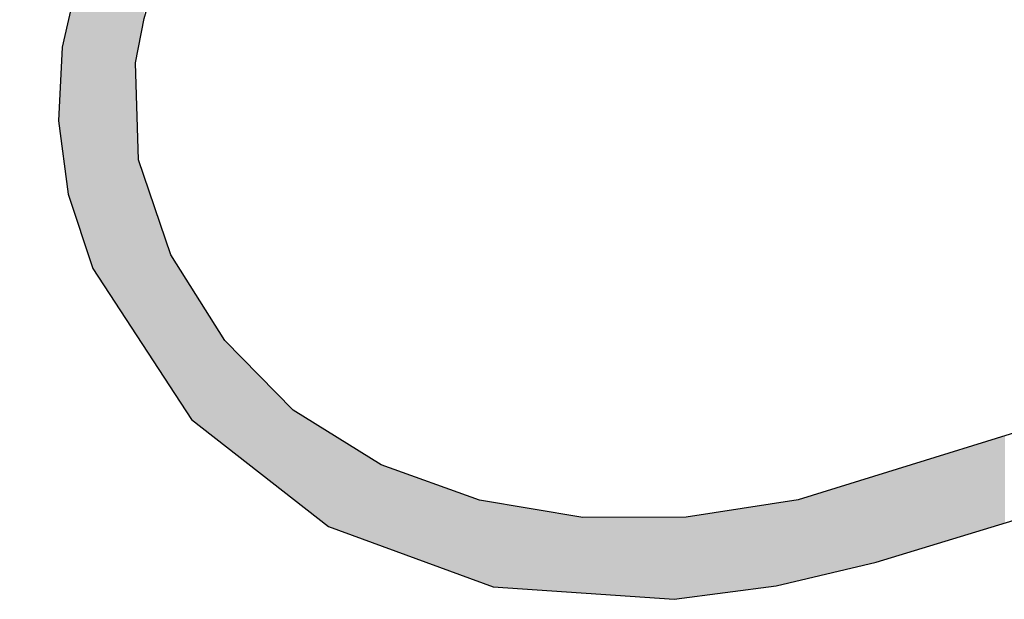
# Model space of a CAD drawing. Extents: x 1.5 to 29.6, y -198.1 to -103.6.
# Tile 17 of 35: x 2.7 to 5.6, y -132.3 to -130.5. Entities that reach past the tile are written whole.
import ezdxf

# ---------------------------------------------------------------- set-up
doc = ezdxf.new("R2010")
doc.units = 0
doc.layers.add('LAYER_3', color=7, linetype='CONTINUOUS')

# ---------------------------------------------------------------- blocks, each defined once
blk = doc.blocks.new('*U29')
at = {"layer": 'LAYER_3', "color": 1}
for points in [[(2.9625, -131.3943), (2.9625, -128.7075), (2.9625, -131.3944)], [(2.9625, -131.3944), (2.9625, -128.7075), (2.9625, -128.7078)], [(2.9625, -131.3944), (2.9625, -128.7078), (2.9723, -131.4094)], [(2.9723, -131.4094), (2.9625, -128.7078), (2.9723, -128.7427)], [(2.9723, -131.4094), (2.9723, -128.7427), (2.9808, -131.4225)], [(2.9808, -131.4225), (2.9723, -128.7427), (2.9808, -128.7735)], [(2.9808, -131.4225), (2.9808, -128.7735), (2.9897, -131.4361)], [(2.9897, -131.4361), (2.9808, -128.7735), (2.9897, -128.8053)], [(2.9897, -131.4361), (2.9897, -128.8053), (2.992, -131.4397)], [(2.992, -131.4397), (2.9897, -128.8053), (2.992, -128.8137)], [(2.992, -131.4397), (2.992, -128.8137), (2.9937, -131.4424)], [(2.9937, -131.4424), (2.992, -128.8137), (2.9937, -128.8199)], [(2.9937, -131.4424), (2.9937, -128.8199), (2.9954, -131.4449)], [(2.9954, -131.4449), (2.9937, -128.8199), (2.9954, -128.8259)], [(2.9954, -131.4449), (2.9954, -128.8259), (3.0142, -131.4738)], [(3.0142, -131.4738), (2.9954, -128.8259), (3.0142, -128.8933)], [(3.0142, -131.4738), (3.0142, -128.8933), (3.0204, -131.4833)], [(3.0204, -131.4833), (3.0142, -128.8933), (3.0204, -128.9155)], [(3.0204, -131.4833), (3.0204, -128.9155), (3.0248, -131.4901)], [(3.0248, -131.4901), (3.0204, -128.9155), (3.0248, -128.9316)], [(3.0248, -131.4901), (3.0248, -128.9316), (3.0272, -131.4938)], [(3.0272, -131.4938), (3.0248, -128.9316), (3.0272, -128.9402)], [(3.0272, -130.6767), (3.0272, -128.9402), (3.0324, -130.6506)], [(3.0324, -130.6506), (3.0272, -128.9402), (3.0324, -128.9588)], [(3.0324, -130.6506), (3.0324, -128.9588), (3.0335, -130.6451)], [(3.0335, -130.6451), (3.0324, -128.9588), (3.0335, -128.962)], [(3.0335, -130.6451), (3.0335, -128.962), (3.0369, -130.6277)], [(3.0369, -130.6277), (3.0335, -128.962), (3.0369, -128.972)], [(3.0369, -130.6277), (3.0369, -128.972), (3.0521, -130.5513)], [(3.0521, -130.5513), (3.0369, -128.972), (3.0521, -129.016)], [(3.0521, -130.5513), (3.0521, -129.016), (3.0536, -130.5435)], [(2.9625, -131.3943), (2.958, -129.9052), (2.9625, -129.8716)], [(2.958, -131.3874), (2.9543, -129.9335), (2.958, -129.9052)], [(2.958, -131.3874), (2.958, -129.9052), (2.9625, -131.3943)], [(2.9543, -131.3817), (2.95, -129.9654), (2.9543, -129.9335)], [(2.9543, -131.3817), (2.9543, -129.9335), (2.958, -131.3874)], [(2.95, -131.3752), (2.941, -130.0331), (2.95, -129.9654)], [(2.95, -131.3752), (2.95, -129.9654), (2.9543, -131.3817)], [(2.939, -131.3582), (2.9364, -130.06), (2.939, -130.0484)], [(2.941, -131.3614), (2.939, -130.0484), (2.941, -130.0331)], [(2.939, -131.3582), (2.939, -130.0484), (2.941, -131.3614)], [(2.941, -131.3614), (2.941, -130.0331), (2.95, -131.3752)], [(2.9333, -131.3495), (2.9282, -130.0958), (2.9333, -130.0733)], [(2.9364, -131.3542), (2.9333, -130.0733), (2.9364, -130.06)], [(2.9333, -131.3495), (2.9333, -130.0733), (2.9364, -131.3542)], [(2.9364, -131.3542), (2.9364, -130.06), (2.939, -131.3582)], [(2.9282, -131.3416), (2.9082, -130.1833), (2.9282, -130.0958)], [(2.9282, -131.3416), (2.9282, -130.0958), (2.9333, -131.3495)], [(2.9046, -131.3054), (2.8992, -130.2226), (2.9046, -130.1991)], [(2.9082, -131.3109), (2.9046, -130.1991), (2.9082, -130.1833)], [(2.9046, -131.3054), (2.9046, -130.1991), (2.9082, -131.3109)], [(2.9082, -131.3109), (2.9082, -130.1833), (2.9282, -131.3416)], [(2.8992, -131.2971), (2.8939, -130.2458), (2.8992, -130.2226)], [(2.8992, -131.2971), (2.8992, -130.2226), (2.9046, -131.3054)], [(2.8939, -131.2812), (2.8826, -130.2953), (2.8939, -130.2458)], [(2.8939, -131.2812), (2.8939, -130.2458), (2.8992, -131.2971)], [(2.8826, -131.2473), (2.8761, -130.3239), (2.8826, -130.2953)], [(2.8826, -131.2473), (2.8826, -130.2953), (2.8939, -131.2812)], [(2.8761, -131.2277), (2.8719, -130.3422), (2.8761, -130.3239)], [(2.8761, -131.2277), (2.8761, -130.3239), (2.8826, -131.2473)], [(2.8719, -131.2151), (2.8585, -130.4011), (2.8719, -130.3422)], [(2.8719, -131.2151), (2.8719, -130.3422), (2.8761, -131.2277)], [(2.8585, -131.1747), (2.8387, -130.4878), (2.8585, -130.4011)], [(2.8585, -131.1747), (2.8585, -130.4011), (2.8719, -131.2151)], [(2.8387, -131.1153), (2.8291, -130.5298), (2.8387, -130.4878)], [(2.8387, -131.1153), (2.8387, -130.4878), (2.8585, -131.1747)], [(2.8291, -131.0865), (2.8245, -130.5498), (2.8291, -130.5298)], [(2.8291, -131.0865), (2.8291, -130.5298), (2.8387, -131.1153)], [(2.8245, -131.0728), (2.8152, -130.5907), (2.8245, -130.5498)], [(2.8245, -131.0728), (2.8245, -130.5498), (2.8291, -131.0865)], [(2.8152, -131.0021), (2.8111, -130.6086), (2.8152, -130.5907)], [(2.8152, -131.0021), (2.8152, -130.5907), (2.8245, -131.0728)], [(2.8111, -130.9711), (2.8064, -130.6292), (2.8111, -130.6086)], [(2.8111, -130.9711), (2.8111, -130.6086), (2.8152, -131.0021)], [(2.8064, -130.9356), (2.8052, -130.6531), (2.8064, -130.6292)], [(2.8064, -130.9356), (2.8064, -130.6292), (2.8111, -130.9711)], [(2.8052, -130.9266), (2.7963, -130.8347), (2.8052, -130.6531)], [(2.8052, -130.9266), (2.8052, -130.6531), (2.8064, -130.9356)], [(3.0272, -131.4938), (3.0272, -130.6767), (3.0324, -131.5018)], [(3.0324, -131.5018), (3.0272, -130.6767), (3.0324, -130.8327)], [(2.7963, -130.8586), (2.7954, -130.8521), (2.7963, -130.8347)], [(2.7963, -130.8586), (2.7963, -130.8347), (2.8052, -130.9266)], [(3.0324, -131.5018), (3.0324, -130.8327), (3.0335, -131.5035)], [(3.0335, -131.5035), (3.0324, -130.8327), (3.0335, -130.8658)], [(3.0335, -131.5035), (3.0335, -130.8658), (3.0369, -131.5088)], [(3.0369, -131.5088), (3.0335, -130.8658), (3.0369, -130.9698)], [(3.0369, -131.5088), (3.0369, -130.9698), (3.0521, -131.5321)], [(3.0521, -131.5321), (3.0369, -130.9698), (3.0521, -131.0145)], [(3.0521, -131.5321), (3.0521, -131.0145), (3.0536, -131.5344)], [(3.0536, -131.5344), (3.0521, -131.0145), (3.0536, -131.0191)], [(3.0536, -131.5344), (3.0536, -131.0191), (3.0571, -131.5398)], [(3.0571, -131.5398), (3.0536, -131.0191), (3.0571, -131.0294)], [(3.0571, -131.5398), (3.0571, -131.0294), (3.0665, -131.5542)], [(3.0665, -131.5542), (3.0571, -131.0294), (3.0665, -131.0571)], [(3.0665, -131.5542), (3.0665, -131.0571), (3.0734, -131.5648)], [(3.0734, -131.5648), (3.0665, -131.0571), (3.0734, -131.0774)], [(3.0734, -131.5648), (3.0734, -131.0774), (3.0802, -131.5752)], [(3.0802, -131.5752), (3.0734, -131.0774), (3.0802, -131.0974)], [(3.0802, -131.5752), (3.0802, -131.0974), (3.0814, -131.5771)], [(3.0814, -131.5771), (3.0802, -131.0974), (3.0814, -131.1012)], [(3.0814, -131.5771), (3.0814, -131.1012), (3.0849, -131.5825)], [(3.0849, -131.5825), (3.0814, -131.1012), (3.0849, -131.1115)], [(3.0849, -131.5825), (3.0849, -131.1115), (3.0962, -131.5998)], [(3.0962, -131.5998), (3.0849, -131.1115), (3.0962, -131.1447)], [(3.0962, -131.5998), (3.0962, -131.1447), (3.0993, -131.6046)], [(3.0993, -131.6046), (3.0962, -131.1447), (3.0993, -131.1539)], [(3.0993, -131.6046), (3.0993, -131.1539), (3.1092, -131.6198)], [(3.1092, -131.6198), (3.0993, -131.1539), (3.1092, -131.1832)], [(3.1092, -131.6198), (3.1092, -131.1832), (3.1167, -131.6314)], [(3.1167, -131.6314), (3.1092, -131.1832), (3.1167, -131.2053)], [(3.1167, -131.6314), (3.1167, -131.2053), (3.1279, -131.6486)], [(3.1279, -131.6486), (3.1167, -131.2053), (3.1279, -131.2384)], [(3.1279, -131.6486), (3.1279, -131.2384), (3.1286, -131.6496)], [(3.1286, -131.6496), (3.1279, -131.2384), (3.1286, -131.2403)], [(3.1286, -131.6496), (3.1286, -131.2403), (3.1339, -131.6578)], [(3.1339, -131.6578), (3.1286, -131.2403), (3.1339, -131.2562)], [(3.1339, -131.6578), (3.1339, -131.2562), (3.1339, -131.6579)], [(3.1339, -131.6579), (3.1339, -131.2562), (3.1339, -131.2562)], [(3.1339, -131.6579), (3.1339, -131.2562), (3.1389, -131.6655)], [(3.1389, -131.6655), (3.1339, -131.2562), (3.1389, -131.2641)], [(3.1389, -131.6655), (3.1389, -131.2641), (3.1414, -131.6693)], [(3.1414, -131.6693), (3.1389, -131.2641), (3.1414, -131.268)], [(3.1414, -131.6693), (3.1414, -131.268), (3.1595, -131.6971)], [(3.1595, -131.6971), (3.1414, -131.268), (3.1595, -131.2968)], [(3.1595, -131.6971), (3.1595, -131.2968), (3.1659, -131.7069)], [(3.1659, -131.7069), (3.1595, -131.2968), (3.1659, -131.307)], [(3.1659, -131.7069), (3.1659, -131.307), (3.1706, -131.7143)], [(3.1706, -131.7143), (3.1659, -131.307), (3.1706, -131.3145)], [(3.1706, -131.7143), (3.1706, -131.3145), (3.1722, -131.7167)], [(3.1722, -131.7167), (3.1706, -131.3145), (3.1722, -131.3171)], [(3.1722, -131.7167), (3.1722, -131.3171), (3.1931, -131.7488)], [(3.1931, -131.7488), (3.1722, -131.3171), (3.1931, -131.3502)], [(3.1931, -131.7488), (3.1931, -131.3502), (3.1938, -131.7499)], [(3.1938, -131.7499), (3.1931, -131.3502), (3.1938, -131.3514)], [(3.1938, -131.7499), (3.1938, -131.3514), (3.1958, -131.753)], [(3.1958, -131.753), (3.1938, -131.3514), (3.1958, -131.3546)], [(3.1958, -131.753), (3.1958, -131.3546), (3.1959, -131.7531)], [(3.1959, -131.7531), (3.1958, -131.3546), (3.1959, -131.3547)], [(3.1959, -131.7531), (3.1959, -131.3547), (3.196, -131.7532)], [(3.196, -131.7532), (3.1959, -131.3547), (3.196, -131.3548)], [(3.196, -131.7532), (3.196, -131.3548), (3.2102, -131.7642)], [(3.2102, -131.7642), (3.196, -131.3548), (3.2102, -131.3774)], [(3.2102, -131.7642), (3.2102, -131.3774), (3.2105, -131.7645)], [(3.2105, -131.7645), (3.2102, -131.3774), (3.2105, -131.3779)], [(3.2105, -131.7645), (3.2105, -131.3779), (3.2187, -131.7709)], [(3.2187, -131.7709), (3.2105, -131.3779), (3.2187, -131.391)], [(3.2187, -131.7709), (3.2187, -131.391), (3.2189, -131.771)], [(3.2189, -131.771), (3.2187, -131.391), (3.2189, -131.3912)], [(3.2189, -131.771), (3.2189, -131.3912), (3.2254, -131.7761)], [(3.2254, -131.7761), (3.2189, -131.3912), (3.2254, -131.4016)], [(3.2254, -131.7761), (3.2254, -131.4016), (3.2295, -131.7793)], [(3.2295, -131.7793), (3.2254, -131.4016), (3.2295, -131.4081)], [(3.2295, -131.7793), (3.2295, -131.4081), (3.2352, -131.7838)], [(3.2352, -131.7838), (3.2295, -131.4081), (3.2352, -131.4172)], [(3.2352, -131.7838), (3.2352, -131.4172), (3.2472, -131.793)], [(3.2472, -131.793), (3.2352, -131.4172), (3.2472, -131.4361)], [(3.2472, -131.793), (3.2472, -131.4361), (3.2666, -131.8082)], [(3.2666, -131.8082), (3.2472, -131.4361), (3.2666, -131.467)], [(3.2666, -131.8082), (3.2666, -131.467), (3.2873, -131.8243)], [(3.2873, -131.8243), (3.2666, -131.467), (3.2873, -131.5)], [(3.2873, -131.8243), (3.2873, -131.5), (3.2889, -131.8256)], [(3.2889, -131.8256), (3.2873, -131.5), (3.2889, -131.5026)], [(3.2889, -131.8256), (3.2889, -131.5026), (3.2966, -131.8315)], [(3.2966, -131.8315), (3.2889, -131.5026), (3.2966, -131.5147)], [(3.2966, -131.8315), (3.2966, -131.5147), (3.3006, -131.8347)], [(3.3006, -131.8347), (3.2966, -131.5147), (3.3006, -131.5188)], [(3.3006, -131.8347), (3.3006, -131.5188), (3.3077, -131.8402)], [(3.3077, -131.8402), (3.3006, -131.5188), (3.3077, -131.5259)], [(3.3077, -131.8402), (3.3077, -131.5259), (3.314, -131.8451)], [(3.314, -131.8451), (3.3077, -131.5259), (3.314, -131.5323)], [(3.314, -131.8451), (3.314, -131.5323), (3.3201, -131.8498)], [(3.3201, -131.8498), (3.314, -131.5323), (3.3201, -131.5385)], [(3.3201, -131.8498), (3.3201, -131.5385), (3.3249, -131.8536)], [(3.3249, -131.8536), (3.3201, -131.5385), (3.3249, -131.5433)], [(3.3249, -131.8536), (3.3249, -131.5433), (3.3275, -131.8557)], [(3.3275, -131.8557), (3.3249, -131.5433), (3.3275, -131.546)], [(3.3275, -131.8557), (3.3275, -131.546), (3.334, -131.8607)], [(3.334, -131.8607), (3.3275, -131.546), (3.334, -131.5526)], [(3.334, -131.8607), (3.334, -131.5526), (3.3617, -131.8822)], [(3.3617, -131.8822), (3.334, -131.5526), (3.3617, -131.5806)], [(3.3617, -131.8822), (3.3617, -131.5806), (3.3677, -131.887)], [(3.3677, -131.887), (3.3617, -131.5806), (3.3677, -131.5868)], [(3.3677, -131.887), (3.3677, -131.5868), (3.3722, -131.8904)], [(3.3722, -131.8904), (3.3677, -131.5868), (3.3722, -131.5913)], [(3.3722, -131.8904), (3.3722, -131.5913), (3.3948, -131.908)], [(3.3948, -131.908), (3.3722, -131.5913), (3.3948, -131.6141)], [(3.3948, -131.908), (3.3948, -131.6141), (3.4173, -131.9256)], [(3.4173, -131.9256), (3.3948, -131.6141), (3.4173, -131.6369)], [(3.4173, -131.9256), (3.4173, -131.6369), (3.4469, -131.9487)], [(3.4469, -131.9487), (3.4173, -131.6369), (3.4469, -131.667)], [(3.4469, -131.9487), (3.4469, -131.667), (3.4518, -131.9525)], [(3.4518, -131.9525), (3.4469, -131.667), (3.4518, -131.6719)], [(3.4518, -131.9525), (3.4518, -131.6719), (3.4599, -131.9588)], [(3.4599, -131.9588), (3.4518, -131.6719), (3.4599, -131.6801)], [(3.4599, -131.9588), (3.4599, -131.6801), (3.5033, -131.9926)], [(3.5033, -131.9926), (3.4599, -131.6801), (3.5033, -131.7241)], [(3.5033, -131.9926), (3.5033, -131.7241), (3.5124, -131.9997)], [(3.5124, -131.9997), (3.5033, -131.7241), (3.5124, -131.7298)], [(3.5124, -131.9997), (3.5124, -131.7298), (3.5177, -132.0038)], [(3.5177, -132.0038), (3.5124, -131.7298), (3.5177, -131.733)], [(3.5177, -132.0038), (3.5177, -131.733), (3.5205, -132.0059)], [(3.5205, -132.0059), (3.5177, -131.733), (3.5205, -131.7348)], [(3.5205, -132.0059), (3.5205, -131.7348), (3.5224, -132.0075)], [(3.5224, -132.0075), (3.5205, -131.7348), (3.5224, -131.736)], [(3.5224, -132.0075), (3.5224, -131.736), (3.5226, -132.0076)], [(3.5226, -132.0076), (3.5224, -131.736), (3.5226, -131.7361)], [(3.5226, -132.0076), (3.5226, -131.7361), (3.5251, -132.0096)], [(3.5251, -132.0096), (3.5226, -131.7361), (3.5251, -131.7377)], [(3.5251, -132.0096), (3.5251, -131.7377), (3.5522, -132.0307)], [(3.5522, -132.0307), (3.5251, -131.7377), (3.5522, -131.7546)], [(3.5522, -132.0307), (3.5522, -131.7546), (3.5611, -132.0376)], [(3.5611, -132.0376), (3.5522, -131.7546), (3.5611, -131.7602)], [(3.5611, -132.0376), (3.5611, -131.7602), (3.5772, -132.0502)], [(3.5772, -132.0502), (3.5611, -131.7602), (3.5772, -131.7702)], [(3.5772, -132.0502), (3.5772, -131.7702), (3.6063, -132.0728)], [(3.6063, -132.0728), (3.5772, -131.7702), (3.6063, -131.7884)], [(3.6063, -132.0728), (3.6063, -131.7884), (3.6095, -132.0753)], [(3.6095, -132.0753), (3.6063, -131.7884), (3.6095, -131.7904)], [(3.6095, -132.0753), (3.6095, -131.7904), (3.6212, -132.0796)], [(3.6212, -132.0796), (3.6095, -131.7904), (3.6212, -131.7977)], [(3.6212, -132.0796), (3.6212, -131.7977), (3.6273, -132.0819)], [(3.6273, -132.0819), (3.6212, -131.7977), (3.6273, -131.8015)], [(3.6273, -132.0819), (3.6273, -131.8015), (3.6368, -132.0853)], [(3.6368, -132.0853), (3.6273, -131.8015), (3.6368, -131.8074)], [(3.6368, -132.0853), (3.6368, -131.8074), (3.6405, -132.0867)], [(3.6405, -132.0867), (3.6368, -131.8074), (3.6405, -131.8097)], [(3.6405, -132.0867), (3.6405, -131.8097), (3.6431, -132.0876)], [(3.6431, -132.0876), (3.6405, -131.8097), (3.6431, -131.8113)], [(5.6246, -132.0722), (5.6168, -131.8114), (5.6246, -131.809)], [(5.6254, -132.0719), (5.6246, -131.809), (5.6254, -131.8087)], [(5.6246, -132.0722), (5.6246, -131.809), (5.6254, -132.0719)], [(5.6357, -132.0688), (5.6254, -131.8087), (5.6357, -131.8056)], [(5.6254, -132.0719), (5.6254, -131.8087), (5.6357, -132.0688)], [(5.6364, -132.0686), (5.6357, -131.8056), (5.6364, -131.8053)], [(5.6357, -132.0688), (5.6357, -131.8056), (5.6364, -132.0686)], [(5.6364, -132.0686), (5.6364, -131.8053), (5.6365, -132.0686)], [(5.6365, -132.0686), (5.6364, -131.8053), (5.6365, -131.8053)], [(5.6385, -132.0679), (5.6365, -131.8053), (5.6385, -131.8047)], [(5.6365, -132.0686), (5.6365, -131.8053), (5.6385, -132.0679)], [(5.6388, -132.0678), (5.6385, -131.8047), (5.6388, -131.8046)], [(5.6385, -132.0679), (5.6385, -131.8047), (5.6388, -132.0678)], [(5.6443, -132.0662), (5.6388, -131.8046), (5.6443, -131.8029)], [(5.6388, -132.0678), (5.6388, -131.8046), (5.6443, -132.0662)], [(5.6488, -132.0648), (5.6443, -131.8029), (5.6488, -131.8015)], [(5.6443, -132.0662), (5.6443, -131.8029), (5.6488, -132.0648)], [(3.6431, -132.0876), (3.6431, -131.8113), (3.6451, -132.0884)], [(3.6451, -132.0884), (3.6431, -131.8113), (3.6451, -131.8126)], [(3.6451, -132.0884), (3.6451, -131.8126), (3.6503, -132.0903)], [(3.6503, -132.0903), (3.6451, -131.8126), (3.6503, -131.8158)], [(3.6503, -132.0903), (3.6503, -131.8158), (3.656, -132.0924)], [(3.656, -132.0924), (3.6503, -131.8158), (3.656, -131.8194)], [(3.656, -132.0924), (3.656, -131.8194), (3.6639, -132.0953)], [(3.6639, -132.0953), (3.656, -131.8194), (3.6639, -131.8243)], [(3.6639, -132.0953), (3.6639, -131.8243), (3.6676, -132.0967)], [(3.6676, -132.0967), (3.6639, -131.8243), (3.6676, -131.8266)], [(3.6676, -132.0967), (3.6676, -131.8266), (3.6725, -132.0985)], [(3.6725, -132.0985), (3.6676, -131.8266), (3.6725, -131.8297)], [(3.6725, -132.0985), (3.6725, -131.8297), (3.6789, -132.1008)], [(3.6789, -132.1008), (3.6725, -131.8297), (3.6789, -131.8337)], [(3.6789, -132.1008), (3.6789, -131.8337), (3.6792, -132.1009)], [(3.6792, -132.1009), (3.6789, -131.8337), (3.6792, -131.8339)], [(3.6792, -132.1009), (3.6792, -131.8339), (3.6818, -132.1019)], [(3.6818, -132.1019), (3.6792, -131.8339), (3.6818, -131.8355)], [(3.6818, -132.1019), (3.6818, -131.8355), (3.686, -132.1034)], [(3.686, -132.1034), (3.6818, -131.8355), (3.686, -131.8381)], [(3.686, -132.1034), (3.686, -131.8381), (3.702, -132.1093)], [(3.702, -132.1093), (3.686, -131.8381), (3.702, -131.8481)], [(5.5322, -132.1002), (5.5088, -131.8448), (5.5322, -131.8376)], [(5.5405, -132.0977), (5.5322, -131.8376), (5.5405, -131.835)], [(5.5322, -132.1002), (5.5322, -131.8376), (5.5322, -132.1002)], [(5.5322, -132.1002), (5.5322, -131.8376), (5.5322, -131.8376)], [(5.5322, -132.1002), (5.5322, -131.8376), (5.5405, -132.0977)], [(5.5481, -132.0954), (5.5405, -131.835), (5.5481, -131.8327)], [(5.5405, -132.0977), (5.5405, -131.835), (5.5481, -132.0954)], [(5.5584, -132.0923), (5.5481, -131.8327), (5.5584, -131.8295)], [(5.5481, -132.0954), (5.5481, -131.8327), (5.5584, -132.0923)], [(5.5732, -132.0878), (5.5584, -131.8295), (5.5732, -131.8249)], [(5.5584, -132.0923), (5.5584, -131.8295), (5.5732, -132.0878)], [(5.5813, -132.0853), (5.5732, -131.8249), (5.5813, -131.8224)], [(5.5732, -132.0878), (5.5732, -131.8249), (5.5813, -132.0853)], [(5.5851, -132.0842), (5.5813, -131.8224), (5.5851, -131.8212)], [(5.5813, -132.0853), (5.5813, -131.8224), (5.5851, -132.0842)], [(5.5885, -132.0831), (5.5851, -131.8212), (5.5885, -131.8202)], [(5.5851, -132.0842), (5.5851, -131.8212), (5.5885, -132.0831)], [(5.5957, -132.0809), (5.5885, -131.8202), (5.5957, -131.8179)], [(5.5885, -132.0831), (5.5885, -131.8202), (5.5957, -132.0809)], [(5.6051, -132.0781), (5.5957, -131.8179), (5.6051, -131.815)], [(5.5957, -132.0809), (5.5957, -131.8179), (5.6051, -132.0781)], [(5.6102, -132.0765), (5.6051, -131.815), (5.6102, -131.8135)], [(5.6051, -132.0781), (5.6051, -131.815), (5.6102, -132.0765)], [(5.6168, -132.0745), (5.6102, -131.8135), (5.6168, -131.8114)], [(5.6102, -132.0765), (5.6102, -131.8135), (5.6168, -132.0745)], [(5.6168, -132.0745), (5.6168, -131.8114), (5.6246, -132.0722)], [(3.702, -132.1093), (3.702, -131.8481), (3.7124, -132.1132)], [(3.7124, -132.1132), (3.702, -131.8481), (3.7124, -131.8546)], [(3.7124, -132.1132), (3.7124, -131.8546), (3.7139, -132.1137)], [(3.7139, -132.1137), (3.7124, -131.8546), (3.7139, -131.8555)], [(3.7139, -132.1137), (3.7139, -131.8555), (3.7148, -132.114)], [(3.7148, -132.114), (3.7139, -131.8555), (3.7148, -131.8561)], [(3.7148, -132.114), (3.7148, -131.8561), (3.7213, -132.1164)], [(3.7213, -132.1164), (3.7148, -131.8561), (3.7213, -131.8601)], [(3.7213, -132.1164), (3.7213, -131.8601), (3.7233, -132.1171)], [(3.7233, -132.1171), (3.7213, -131.8601), (3.7233, -131.8614)], [(3.7233, -132.1171), (3.7233, -131.8614), (3.7374, -132.1223)], [(3.7374, -132.1223), (3.7233, -131.8614), (3.7374, -131.8702)], [(5.4409, -132.128), (5.4158, -131.8736), (5.4409, -131.8658)], [(5.4541, -132.124), (5.4409, -131.8658), (5.4541, -131.8617)], [(5.4409, -132.128), (5.4409, -131.8658), (5.4541, -132.124)], [(5.4566, -132.1232), (5.4541, -131.8617), (5.4566, -131.8609)], [(5.4541, -132.124), (5.4541, -131.8617), (5.4566, -132.1232)], [(5.4946, -132.1117), (5.4566, -131.8609), (5.4946, -131.8492)], [(5.4566, -132.1232), (5.4566, -131.8609), (5.4946, -132.1117)], [(5.5011, -132.1097), (5.4946, -131.8492), (5.5011, -131.8472)], [(5.4946, -132.1117), (5.4946, -131.8492), (5.5011, -132.1097)], [(5.507, -132.1079), (5.5011, -131.8472), (5.507, -131.8453)], [(5.5011, -132.1097), (5.5011, -131.8472), (5.507, -132.1079)], [(5.5088, -132.1074), (5.507, -131.8453), (5.5088, -131.8448)], [(5.507, -132.1079), (5.507, -131.8453), (5.5088, -132.1074)], [(5.5088, -132.1074), (5.5088, -131.8448), (5.5322, -132.1002)], [(3.7374, -132.1223), (3.7374, -131.8702), (3.7403, -132.1234)], [(3.7403, -132.1234), (3.7374, -131.8702), (3.7403, -131.872)], [(3.7403, -132.1234), (3.7403, -131.872), (3.7499, -132.127)], [(3.7499, -132.127), (3.7403, -131.872), (3.7499, -131.878)], [(3.7499, -132.127), (3.7499, -131.878), (3.7678, -132.1335)], [(3.7678, -132.1335), (3.7499, -131.878), (3.7678, -131.8892)], [(3.7678, -132.1335), (3.7678, -131.8892), (3.7679, -132.1335)], [(3.7679, -132.1335), (3.7678, -131.8892), (3.7679, -131.8892)], [(3.7679, -132.1335), (3.7679, -131.8892), (3.7724, -132.1352)], [(3.7724, -132.1352), (3.7679, -131.8892), (3.7724, -131.8909)], [(3.7724, -132.1352), (3.7724, -131.8909), (3.7729, -132.1354)], [(3.7729, -132.1354), (3.7724, -131.8909), (3.7729, -131.891)], [(3.7729, -132.1354), (3.7729, -131.891), (3.7861, -132.1402)], [(3.7861, -132.1402), (3.7729, -131.891), (3.7861, -131.8958)], [(3.7861, -132.1402), (3.7861, -131.8958), (3.7952, -132.1436)], [(3.7952, -132.1436), (3.7861, -131.8958), (3.7952, -131.8991)], [(3.7952, -132.1436), (3.7952, -131.8991), (3.8014, -132.1459)], [(3.8014, -132.1459), (3.7952, -131.8991), (3.8014, -131.9013)], [(5.3335, -132.1607), (5.3284, -131.9006), (5.3335, -131.899)], [(5.334, -132.1605), (5.3335, -131.899), (5.334, -131.8988)], [(5.3335, -132.1607), (5.3335, -131.899), (5.334, -132.1605)], [(5.3471, -132.1565), (5.334, -131.8988), (5.3471, -131.8948)], [(5.334, -132.1605), (5.334, -131.8988), (5.3471, -132.1565)], [(5.3734, -132.1485), (5.3471, -131.8948), (5.3734, -131.8867)], [(5.3471, -132.1565), (5.3471, -131.8948), (5.3734, -132.1485)], [(5.3758, -132.1478), (5.3734, -131.8867), (5.3758, -131.8859)], [(5.3734, -132.1485), (5.3734, -131.8867), (5.3758, -132.1478)], [(5.3775, -132.1473), (5.3758, -131.8859), (5.3775, -131.8854)], [(5.3758, -132.1478), (5.3758, -131.8859), (5.3775, -132.1473)], [(5.4121, -132.1368), (5.3775, -131.8854), (5.4121, -131.8747)], [(5.3775, -132.1473), (5.3775, -131.8854), (5.4121, -132.1368)], [(5.4158, -132.1356), (5.4121, -131.8747), (5.4158, -131.8736)], [(5.4121, -132.1368), (5.4121, -131.8747), (5.4158, -132.1356)], [(5.4158, -132.1356), (5.4158, -131.8736), (5.4409, -132.128)], [(3.8014, -132.1459), (3.8014, -131.9013), (3.8207, -132.153)], [(3.8207, -132.153), (3.8014, -131.9013), (3.8207, -131.9083)], [(3.8207, -132.153), (3.8207, -131.9083), (3.8244, -132.1543)], [(3.8244, -132.1543), (3.8207, -131.9083), (3.8244, -131.9096)], [(3.8244, -132.1543), (3.8244, -131.9096), (3.8282, -132.1557)], [(3.8282, -132.1557), (3.8244, -131.9096), (3.8282, -131.911)], [(3.8282, -132.1557), (3.8282, -131.911), (3.8304, -132.1565)], [(3.8304, -132.1565), (3.8282, -131.911), (3.8304, -131.9118)], [(3.8304, -132.1565), (3.8304, -131.9118), (3.8404, -132.1602)], [(3.8404, -132.1602), (3.8304, -131.9118), (3.8404, -131.9154)], [(3.8404, -132.1602), (3.8404, -131.9154), (3.8453, -132.162)], [(3.8453, -132.162), (3.8404, -131.9154), (3.8453, -131.9172)], [(3.8453, -132.162), (3.8453, -131.9172), (3.8468, -132.1626)], [(3.8468, -132.1626), (3.8453, -131.9172), (3.8468, -131.9177)], [(3.8468, -132.1626), (3.8468, -131.9177), (3.869, -132.1707)], [(3.869, -132.1707), (3.8468, -131.9177), (3.869, -131.9258)], [(3.869, -132.1707), (3.869, -131.9258), (3.8699, -132.1711)], [(3.8699, -132.1711), (3.869, -131.9258), (3.8699, -131.9261)], [(3.8699, -132.1711), (3.8699, -131.9261), (3.877, -132.1737)], [(3.877, -132.1737), (3.8699, -131.9261), (3.877, -131.9286)], [(3.877, -132.1737), (3.877, -131.9286), (3.8902, -132.1785)], [(3.8902, -132.1785), (3.877, -131.9286), (3.8902, -131.9334)], [(5.2602, -132.183), (5.2111, -131.9368), (5.2602, -131.9217)], [(5.2939, -132.1727), (5.2602, -131.9217), (5.2939, -131.9112)], [(5.2602, -132.183), (5.2602, -131.9217), (5.2939, -132.1727)], [(5.2943, -132.1726), (5.2939, -131.9112), (5.2943, -131.9111)], [(5.2939, -132.1727), (5.2939, -131.9112), (5.2943, -132.1726)], [(5.3032, -132.1699), (5.2943, -131.9111), (5.3032, -131.9084)], [(5.2943, -132.1726), (5.2943, -131.9111), (5.3032, -132.1699)], [(5.3111, -132.1675), (5.3032, -131.9084), (5.3111, -131.9059)], [(5.3032, -132.1699), (5.3032, -131.9084), (5.3111, -132.1675)], [(5.3284, -132.1622), (5.3111, -131.9059), (5.3284, -131.9006)], [(5.3111, -132.1675), (5.3111, -131.9059), (5.3284, -132.1622)], [(5.3284, -132.1622), (5.3284, -131.9006), (5.3335, -132.1607)], [(3.8902, -132.1785), (3.8902, -131.9334), (3.8905, -132.1786)], [(3.8905, -132.1786), (3.8902, -131.9334), (3.8905, -131.9335)], [(3.8905, -132.1786), (3.8905, -131.9335), (3.9078, -132.185)], [(3.9078, -132.185), (3.8905, -131.9335), (3.9078, -131.9398)], [(3.9078, -132.185), (3.9078, -131.9398), (3.9235, -132.1908)], [(3.9235, -132.1908), (3.9078, -131.9398), (3.9235, -131.9454)], [(3.9235, -132.1908), (3.9235, -131.9454), (3.9536, -132.2018)], [(3.9536, -132.2018), (3.9235, -131.9454), (3.9536, -131.9563)], [(3.9536, -132.2018), (3.9536, -131.9563), (3.9563, -132.2029)], [(3.9563, -132.2029), (3.9536, -131.9563), (3.9563, -131.9573)], [(3.9563, -132.2029), (3.9563, -131.9573), (3.9597, -132.2041)], [(3.9597, -132.2041), (3.9563, -131.9573), (3.9597, -131.9585)], [(3.9597, -132.2041), (3.9597, -131.9585), (3.9726, -132.2088)], [(3.9726, -132.2088), (3.9597, -131.9585), (3.9726, -131.9632)], [(5.1406, -132.2114), (5.1084, -131.9686), (5.1406, -131.9586)], [(5.1609, -132.2065), (5.1406, -131.9586), (5.1609, -131.9523)], [(5.1406, -132.2114), (5.1406, -131.9586), (5.1609, -132.2065)], [(5.193, -132.1989), (5.1609, -131.9523), (5.193, -131.9424)], [(5.1609, -132.2065), (5.1609, -131.9523), (5.193, -132.1989)], [(5.2007, -132.1971), (5.193, -131.9424), (5.2007, -131.94)], [(5.193, -132.1989), (5.193, -131.9424), (5.2007, -132.1971)], [(5.2046, -132.1962), (5.2007, -131.94), (5.2046, -131.9388)], [(5.2007, -132.1971), (5.2007, -131.94), (5.2046, -132.1962)], [(5.2098, -132.1949), (5.2046, -131.9388), (5.2098, -131.9372)], [(5.2046, -132.1962), (5.2046, -131.9388), (5.2098, -132.1949)], [(5.2109, -132.1947), (5.2098, -131.9372), (5.2109, -131.9369)], [(5.2098, -132.1949), (5.2098, -131.9372), (5.2109, -132.1947)], [(5.2111, -132.1946), (5.2109, -131.9369), (5.2111, -131.9368)], [(5.2109, -132.1947), (5.2109, -131.9369), (5.2111, -132.1946)], [(5.2111, -132.1946), (5.2111, -131.9368), (5.2602, -132.183)], [(3.9726, -132.2088), (3.9726, -131.9632), (3.9756, -132.2099)], [(3.9756, -132.2099), (3.9726, -131.9632), (3.9756, -131.9642)], [(3.9756, -132.2099), (3.9756, -131.9642), (3.9767, -132.2104)], [(3.9767, -132.2104), (3.9756, -131.9642), (3.9767, -131.9646)], [(3.9767, -132.2104), (3.9767, -131.9646), (3.9809, -132.2119)], [(3.9809, -132.2119), (3.9767, -131.9646), (3.9809, -131.9661)], [(3.9809, -132.2119), (3.9809, -131.9661), (3.9834, -132.2128)], [(3.9834, -132.2128), (3.9809, -131.9661), (3.9834, -131.9671)], [(3.9834, -132.2128), (3.9834, -131.9671), (3.9918, -132.2159)], [(3.9918, -132.2159), (3.9834, -131.9671), (3.9918, -131.9701)], [(3.9918, -132.2159), (3.9918, -131.9701), (3.9973, -132.2179)], [(3.9973, -132.2179), (3.9918, -131.9701), (3.9973, -131.9721)], [(3.9973, -132.2179), (3.9973, -131.9721), (4.0005, -132.2191)], [(4.0005, -132.2191), (3.9973, -131.9721), (4.0005, -131.9732)], [(4.0005, -132.2191), (4.0005, -131.9732), (4.0007, -132.2192)], [(4.0007, -132.2192), (4.0005, -131.9732), (4.0007, -131.9733)], [(4.0007, -132.2192), (4.0007, -131.9733), (4.0021, -132.2197)], [(4.0021, -132.2197), (4.0007, -131.9733), (4.0021, -131.9738)], [(4.0021, -132.2197), (4.0021, -131.9738), (4.0222, -132.2271)], [(4.0222, -132.2271), (4.0021, -131.9738), (4.0222, -131.981)], [(4.0222, -132.2271), (4.0222, -131.981), (4.0243, -132.2279)], [(4.0243, -132.2279), (4.0222, -131.981), (4.0243, -131.9818)], [(4.0243, -132.2279), (4.0243, -131.9818), (4.0317, -132.2306)], [(4.0317, -132.2306), (4.0243, -131.9818), (4.0317, -131.9845)], [(4.0317, -132.2306), (4.0317, -131.9845), (4.0381, -132.2329)], [(4.0381, -132.2329), (4.0317, -131.9845), (4.0381, -131.9868)], [(4.0381, -132.2329), (4.0381, -131.9868), (4.0392, -132.2333)], [(4.0392, -132.2333), (4.0381, -131.9868), (4.0392, -131.9872)], [(4.0392, -132.2333), (4.0392, -131.9872), (4.0496, -132.2372)], [(4.0496, -132.2372), (4.0392, -131.9872), (4.0496, -131.991)], [(5.0438, -132.2344), (5.04, -131.9897), (5.0438, -131.9885)], [(5.0508, -132.2327), (5.0438, -131.9885), (5.0508, -131.9864)], [(5.0438, -132.2344), (5.0438, -131.9885), (5.0508, -132.2327)], [(5.0617, -132.2301), (5.0508, -131.9864), (5.0617, -131.983)], [(5.0508, -132.2327), (5.0508, -131.9864), (5.0617, -132.2301)], [(5.0658, -132.2291), (5.0617, -131.983), (5.0658, -131.9817)], [(5.0617, -132.2301), (5.0617, -131.983), (5.0658, -132.2291)], [(5.07, -132.2281), (5.0658, -131.9817), (5.07, -131.9804)], [(5.0658, -132.2291), (5.0658, -131.9817), (5.07, -132.2281)], [(5.0833, -132.225), (5.07, -131.9804), (5.0833, -131.9763)], [(5.07, -132.2281), (5.07, -131.9804), (5.0833, -132.225)], [(5.0839, -132.2248), (5.0833, -131.9763), (5.0839, -131.9761)], [(5.0833, -132.225), (5.0833, -131.9763), (5.0839, -132.2248)], [(5.0891, -132.2236), (5.0839, -131.9761), (5.0891, -131.9745)], [(5.0839, -132.2248), (5.0839, -131.9761), (5.0891, -132.2236)], [(5.0983, -132.2214), (5.0891, -131.9745), (5.0983, -131.9717)], [(5.0891, -132.2236), (5.0891, -131.9745), (5.0983, -132.2214)], [(5.1084, -132.219), (5.0983, -131.9717), (5.1084, -131.9686)], [(5.0983, -132.2214), (5.0983, -131.9717), (5.1084, -132.219)], [(5.1084, -132.219), (5.1084, -131.9686), (5.1406, -132.2114)], [(4.0496, -132.2372), (4.0496, -131.991), (4.0642, -132.2425)], [(4.0642, -132.2425), (4.0496, -131.991), (4.0642, -131.9962)], [(4.0642, -132.2425), (4.0642, -131.9962), (4.0743, -132.2462)], [(4.0743, -132.2462), (4.0642, -131.9962), (4.0743, -131.9979)], [(4.0743, -132.2462), (4.0743, -131.9979), (4.0859, -132.2505)], [(4.0859, -132.2505), (4.0743, -131.9979), (4.0859, -131.9998)], [(4.0859, -132.2505), (4.0859, -131.9998), (4.1014, -132.2562)], [(4.1014, -132.2562), (4.0859, -131.9998), (4.1014, -132.0024)], [(4.1014, -132.2562), (4.1014, -132.0024), (4.1059, -132.2579)], [(4.1059, -132.2579), (4.1014, -132.0024), (4.1059, -132.0031)], [(4.1059, -132.2579), (4.1059, -132.0031), (4.1079, -132.258)], [(4.1079, -132.258), (4.1059, -132.0031), (4.1079, -132.0035)], [(4.1079, -132.258), (4.1079, -132.0035), (4.1094, -132.2581)], [(4.1094, -132.2581), (4.1079, -132.0035), (4.1094, -132.0037)], [(4.1094, -132.2581), (4.1094, -132.0037), (4.1301, -132.2595)], [(4.1301, -132.2595), (4.1094, -132.0037), (4.1301, -132.0072)], [(4.1301, -132.2595), (4.1301, -132.0072), (4.1318, -132.2596)], [(4.1318, -132.2596), (4.1301, -132.0072), (4.1318, -132.0074)], [(4.1318, -132.2596), (4.1318, -132.0074), (4.1533, -132.2611)], [(4.1533, -132.2611), (4.1318, -132.0074), (4.1533, -132.011)], [(4.1533, -132.2611), (4.1533, -132.011), (4.1663, -132.262)], [(4.1663, -132.262), (4.1533, -132.011), (4.1663, -132.0132)], [(4.1663, -132.262), (4.1663, -132.0132), (4.1739, -132.2625)], [(4.1739, -132.2625), (4.1663, -132.0132), (4.1739, -132.0144)], [(4.1739, -132.2625), (4.1739, -132.0144), (4.1905, -132.2636)], [(4.1905, -132.2636), (4.1739, -132.0144), (4.1905, -132.0172)], [(4.1905, -132.2636), (4.1905, -132.0172), (4.1912, -132.2637)], [(4.1912, -132.2637), (4.1905, -132.0172), (4.1912, -132.0173)], [(4.1912, -132.2637), (4.1912, -132.0173), (4.2024, -132.2644)], [(4.2024, -132.2644), (4.1912, -132.0173), (4.2024, -132.0192)], [(4.8793, -132.265), (4.8574, -132.0209), (4.8793, -132.0174)], [(4.8826, -132.2646), (4.8793, -132.0174), (4.8826, -132.0169)], [(4.8793, -132.265), (4.8793, -132.0174), (4.8826, -132.2646)], [(4.8858, -132.2642), (4.8826, -132.0169), (4.8858, -132.0164)], [(4.8826, -132.2646), (4.8826, -132.0169), (4.8858, -132.2642)], [(4.8968, -132.2627), (4.8858, -132.0164), (4.8968, -132.0147)], [(4.8858, -132.2642), (4.8858, -132.0164), (4.8968, -132.2627)], [(4.9101, -132.261), (4.8968, -132.0147), (4.9101, -132.0126)], [(4.8968, -132.2627), (4.8968, -132.0147), (4.9101, -132.261)], [(4.9166, -132.2601), (4.9101, -132.0126), (4.9166, -132.0115)], [(4.9101, -132.261), (4.9101, -132.0126), (4.9166, -132.2601)], [(4.9262, -132.2588), (4.9166, -132.0115), (4.9262, -132.01)], [(4.9166, -132.2601), (4.9166, -132.0115), (4.9262, -132.2588)], [(4.93, -132.2584), (4.9262, -132.01), (4.93, -132.0094)], [(4.9262, -132.2588), (4.9262, -132.01), (4.93, -132.2584)], [(4.931, -132.2582), (4.93, -132.0094), (4.931, -132.0093)], [(4.93, -132.2584), (4.93, -132.0094), (4.931, -132.2582)], [(4.9322, -132.2581), (4.931, -132.0093), (4.9322, -132.0091)], [(4.931, -132.2582), (4.931, -132.0093), (4.9322, -132.2581)], [(4.9328, -132.258), (4.9322, -132.0091), (4.9328, -132.009)], [(4.9322, -132.2581), (4.9322, -132.0091), (4.9328, -132.258)], [(4.9331, -132.2579), (4.9328, -132.009), (4.9331, -132.0089)], [(4.9328, -132.258), (4.9328, -132.009), (4.9331, -132.2579)], [(4.9366, -132.2575), (4.9331, -132.0089), (4.9366, -132.0084)], [(4.9331, -132.2579), (4.9331, -132.0089), (4.9366, -132.2575)], [(4.9389, -132.2572), (4.9366, -132.0084), (4.9389, -132.008)], [(4.9366, -132.2575), (4.9366, -132.0084), (4.9389, -132.2572)], [(4.9458, -132.2563), (4.9389, -132.008), (4.9458, -132.0069)], [(4.9389, -132.2572), (4.9389, -132.008), (4.9458, -132.2563)], [(4.9542, -132.2552), (4.9458, -132.0069), (4.9542, -132.0056)], [(4.9458, -132.2563), (4.9458, -132.0069), (4.9542, -132.2552)], [(4.9581, -132.2546), (4.9542, -132.0056), (4.9581, -132.005)], [(4.9542, -132.2552), (4.9542, -132.0056), (4.9581, -132.2546)], [(4.959, -132.2545), (4.9581, -132.005), (4.959, -132.0048)], [(4.9581, -132.2546), (4.9581, -132.005), (4.959, -132.2545)], [(4.972, -132.2514), (4.959, -132.0048), (4.972, -132.0028)], [(4.959, -132.2545), (4.959, -132.0048), (4.972, -132.2514)], [(4.9742, -132.2509), (4.972, -132.0028), (4.9742, -132.0024)], [(4.972, -132.2514), (4.972, -132.0028), (4.9742, -132.2509)], [(4.979, -132.2498), (4.9742, -132.0024), (4.979, -132.0017)], [(4.9742, -132.2509), (4.9742, -132.0024), (4.979, -132.2498)], [(4.9849, -132.2484), (4.979, -132.0017), (4.9849, -132.0007)], [(4.979, -132.2498), (4.979, -132.0017), (4.9849, -132.2484)], [(4.9855, -132.2482), (4.9849, -132.0007), (4.9855, -132.0006)], [(4.9849, -132.2484), (4.9849, -132.0007), (4.9855, -132.2482)], [(4.9869, -132.2479), (4.9855, -132.0006), (4.9869, -132.0004)], [(4.9855, -132.2482), (4.9855, -132.0006), (4.9869, -132.2479)], [(4.9892, -132.2473), (4.9869, -132.0004), (4.9892, -132.0001)], [(4.9869, -132.2479), (4.9869, -132.0004), (4.9892, -132.2473)], [(5.005, -132.2436), (4.9892, -132.0001), (5.005, -131.9976)], [(4.9892, -132.2473), (4.9892, -132.0001), (5.005, -132.2436)], [(5.0159, -132.241), (5.005, -131.9976), (5.0159, -131.9958)], [(5.005, -132.2436), (5.005, -131.9976), (5.0159, -132.241)], [(5.0182, -132.2405), (5.0159, -131.9958), (5.0182, -131.9955)], [(5.0159, -132.241), (5.0159, -131.9958), (5.0182, -132.2405)], [(5.0204, -132.2399), (5.0182, -131.9955), (5.0204, -131.9951)], [(5.0182, -132.2405), (5.0182, -131.9955), (5.0204, -132.2399)], [(5.0247, -132.2389), (5.0204, -131.9951), (5.0247, -131.9945)], [(5.0204, -132.2399), (5.0204, -131.9951), (5.0247, -132.2389)], [(5.0379, -132.2358), (5.0247, -131.9945), (5.0379, -131.9904)], [(5.0247, -132.2389), (5.0247, -131.9945), (5.0379, -132.2358)], [(5.04, -132.2353), (5.0379, -131.9904), (5.04, -131.9897)], [(5.0379, -132.2358), (5.0379, -131.9904), (5.04, -132.2353)], [(5.04, -132.2353), (5.04, -131.9897), (5.0438, -132.2344)], [(4.2024, -132.2644), (4.2024, -132.0192), (4.2044, -132.2646)], [(4.2044, -132.2646), (4.2024, -132.0192), (4.2044, -132.0195)], [(4.2044, -132.2646), (4.2044, -132.0195), (4.2094, -132.2649)], [(4.2094, -132.2649), (4.2044, -132.0195), (4.2094, -132.0203)], [(4.2094, -132.2649), (4.2094, -132.0203), (4.2235, -132.2659)], [(4.2235, -132.2659), (4.2094, -132.0203), (4.2235, -132.0227)], [(4.2235, -132.2659), (4.2235, -132.0227), (4.2241, -132.2659)], [(4.2241, -132.2659), (4.2235, -132.0227), (4.2241, -132.0228)], [(4.2241, -132.2659), (4.2241, -132.0228), (4.2305, -132.2664)], [(4.2305, -132.2664), (4.2241, -132.0228), (4.2305, -132.0238)], [(4.2305, -132.2664), (4.2305, -132.0238), (4.231, -132.2664)], [(4.231, -132.2664), (4.2305, -132.0238), (4.231, -132.0239)], [(4.231, -132.2664), (4.231, -132.0239), (4.2328, -132.2665)], [(4.2328, -132.2665), (4.231, -132.0239), (4.2328, -132.0242)], [(4.2328, -132.2665), (4.2328, -132.0242), (4.2338, -132.2666)], [(4.2338, -132.2666), (4.2328, -132.0242), (4.2338, -132.0244)], [(4.2338, -132.2666), (4.2338, -132.0244), (4.2349, -132.2667)], [(4.2349, -132.2667), (4.2338, -132.0244), (4.2349, -132.0246)], [(4.2349, -132.2667), (4.2349, -132.0246), (4.2352, -132.2667)], [(4.2352, -132.2667), (4.2349, -132.0246), (4.2352, -132.0246)], [(4.2352, -132.2667), (4.2352, -132.0246), (4.2355, -132.2667)], [(4.2355, -132.2667), (4.2352, -132.0246), (4.2355, -132.0247)], [(4.2355, -132.2667), (4.2355, -132.0247), (4.2366, -132.2668)], [(4.2366, -132.2668), (4.2355, -132.0247), (4.2366, -132.0249)], [(4.2366, -132.2668), (4.2366, -132.0249), (4.2393, -132.267)], [(4.2393, -132.267), (4.2366, -132.0249), (4.2393, -132.0253)], [(4.2393, -132.267), (4.2393, -132.0253), (4.2394, -132.267)], [(4.2394, -132.267), (4.2393, -132.0253), (4.2394, -132.0253)], [(4.2394, -132.267), (4.2394, -132.0253), (4.2528, -132.2679)], [(4.2528, -132.2679), (4.2394, -132.0253), (4.2528, -132.0275)], [(4.2528, -132.2679), (4.2528, -132.0275), (4.2545, -132.268)], [(4.2545, -132.268), (4.2528, -132.0275), (4.2545, -132.0278)], [(4.2545, -132.268), (4.2545, -132.0278), (4.2718, -132.2692)], [(4.2718, -132.2692), (4.2545, -132.0278), (4.2718, -132.0307)], [(4.2718, -132.2692), (4.2718, -132.0307), (4.2743, -132.2694)], [(4.2743, -132.2694), (4.2718, -132.0307), (4.2743, -132.0311)], [(4.2743, -132.2694), (4.2743, -132.0311), (4.2868, -132.2702)], [(4.2868, -132.2702), (4.2743, -132.0311), (4.2868, -132.0332)], [(4.2868, -132.2702), (4.2868, -132.0332), (4.2896, -132.2704)], [(4.2896, -132.2704), (4.2868, -132.0332), (4.2896, -132.0337)], [(4.2896, -132.2704), (4.2896, -132.0337), (4.2902, -132.2704)], [(4.2902, -132.2704), (4.2896, -132.0337), (4.2902, -132.0338)], [(4.2902, -132.2704), (4.2902, -132.0338), (4.2915, -132.2705)], [(4.2915, -132.2705), (4.2902, -132.0338), (4.2915, -132.034)], [(4.2915, -132.2705), (4.2915, -132.034), (4.2997, -132.2711)], [(4.2997, -132.2711), (4.2915, -132.034), (4.2997, -132.0353)], [(4.2997, -132.2711), (4.2997, -132.0353), (4.3033, -132.2713)], [(4.3033, -132.2713), (4.2997, -132.0353), (4.3033, -132.0359)], [(4.3033, -132.2713), (4.3033, -132.0359), (4.3143, -132.2721)], [(4.3143, -132.2721), (4.3033, -132.0359), (4.3143, -132.0378)], [(4.3143, -132.2721), (4.3143, -132.0378), (4.3233, -132.2727)], [(4.3233, -132.2727), (4.3143, -132.0378), (4.3233, -132.0393)], [(4.3233, -132.2727), (4.3233, -132.0393), (4.3233, -132.2727)], [(4.3233, -132.2727), (4.3233, -132.0393), (4.3233, -132.0393)], [(4.3233, -132.2727), (4.3233, -132.0393), (4.3302, -132.2732)], [(4.3302, -132.2732), (4.3233, -132.0393), (4.3302, -132.0404)], [(4.3302, -132.2732), (4.3302, -132.0404), (4.3342, -132.2734)], [(4.3342, -132.2734), (4.3302, -132.0404), (4.3342, -132.0411)], [(4.3342, -132.2734), (4.3342, -132.0411), (4.368, -132.2758)], [(4.368, -132.2758), (4.3342, -132.0411), (4.368, -132.0467)], [(4.368, -132.2758), (4.368, -132.0467), (4.375, -132.2762)], [(4.375, -132.2762), (4.368, -132.0467), (4.375, -132.0479)], [(4.375, -132.2762), (4.375, -132.0479), (4.3761, -132.2763)], [(4.3761, -132.2763), (4.375, -132.0479), (4.3761, -132.048)], [(4.5012, -132.2848), (4.4847, -132.0479), (4.5012, -132.0479)], [(4.5012, -132.2848), (4.5012, -132.0479), (4.5013, -132.2849)], [(4.5013, -132.2849), (4.5012, -132.0479), (4.5013, -132.0479)], [(4.5013, -132.2849), (4.5013, -132.0479), (4.5086, -132.2853)], [(4.5086, -132.2853), (4.5013, -132.0479), (4.5086, -132.0479)], [(4.5086, -132.2853), (4.5086, -132.0479), (4.5215, -132.2862)], [(4.5215, -132.2862), (4.5086, -132.0479), (4.5215, -132.0479)], [(4.5215, -132.2862), (4.5215, -132.0479), (4.5301, -132.2868)], [(4.5301, -132.2868), (4.5215, -132.0479), (4.5301, -132.0479)], [(4.5995, -132.2916), (4.5301, -132.0479), (4.5995, -132.0478)], [(4.5301, -132.2868), (4.5301, -132.0479), (4.5995, -132.2916)], [(4.5995, -132.2916), (4.5995, -132.0478), (4.6046, -132.2919)], [(4.6046, -132.2919), (4.5995, -132.0478), (4.6046, -132.0478)], [(4.6046, -132.2919), (4.6046, -132.0478), (4.6363, -132.2941)], [(4.6363, -132.2941), (4.6046, -132.0478), (4.6363, -132.0478)], [(4.6513, -132.2951), (4.6363, -132.0478), (4.6513, -132.0477)], [(4.6363, -132.2941), (4.6363, -132.0478), (4.6513, -132.2951)], [(4.6513, -132.2951), (4.6513, -132.0477), (4.6875, -132.2903)], [(4.6875, -132.2903), (4.6513, -132.0477), (4.6875, -132.0477)], [(4.7004, -132.2886), (4.6875, -132.0477), (4.7004, -132.0457)], [(4.6875, -132.2903), (4.6875, -132.0477), (4.7004, -132.2886)], [(4.7637, -132.2803), (4.7004, -132.0457), (4.7637, -132.0357)], [(4.7004, -132.2886), (4.7004, -132.0457), (4.7637, -132.2803)], [(4.7643, -132.2802), (4.7637, -132.0357), (4.7643, -132.0356)], [(4.7637, -132.2803), (4.7637, -132.0357), (4.7643, -132.2802)], [(4.7667, -132.2799), (4.7643, -132.0356), (4.7667, -132.0352)], [(4.7643, -132.2802), (4.7643, -132.0356), (4.7667, -132.2799)], [(4.7696, -132.2795), (4.7667, -132.0352), (4.7696, -132.0347)], [(4.7667, -132.2799), (4.7667, -132.0352), (4.7696, -132.2795)], [(4.7728, -132.2791), (4.7696, -132.0347), (4.7728, -132.0342)], [(4.7696, -132.2795), (4.7696, -132.0347), (4.7728, -132.2791)], [(4.7756, -132.2787), (4.7728, -132.0342), (4.7756, -132.0338)], [(4.7728, -132.2791), (4.7728, -132.0342), (4.7756, -132.2787)], [(4.7845, -132.2775), (4.7756, -132.0338), (4.7845, -132.0324)], [(4.7756, -132.2787), (4.7756, -132.0338), (4.7845, -132.2775)], [(4.7888, -132.277), (4.7845, -132.0324), (4.7888, -132.0317)], [(4.7845, -132.2775), (4.7845, -132.0324), (4.7888, -132.277)], [(4.7918, -132.2766), (4.7888, -132.0317), (4.7918, -132.0312)], [(4.7888, -132.277), (4.7888, -132.0317), (4.7918, -132.2766)], [(4.8286, -132.2717), (4.7918, -132.0312), (4.8286, -132.0254)], [(4.7918, -132.2766), (4.7918, -132.0312), (4.8286, -132.2717)], [(4.8574, -132.2679), (4.8286, -132.0254), (4.8574, -132.0209)], [(4.8286, -132.2717), (4.8286, -132.0254), (4.8574, -132.2679)], [(4.8574, -132.2679), (4.8574, -132.0209), (4.8793, -132.265)], [(4.3761, -132.2763), (4.3761, -132.048), (4.3903, -132.2773)], [(4.3903, -132.2773), (4.3761, -132.048), (4.3903, -132.048)], [(4.3903, -132.2773), (4.3903, -132.048), (4.4203, -132.2793)], [(4.4203, -132.2793), (4.3903, -132.048), (4.4203, -132.048)], [(4.4203, -132.2793), (4.4203, -132.048), (4.4266, -132.2798)], [(4.4266, -132.2798), (4.4203, -132.048), (4.4266, -132.048)], [(4.4266, -132.2798), (4.4266, -132.048), (4.4343, -132.2803)], [(4.4343, -132.2803), (4.4266, -132.048), (4.4343, -132.048)], [(4.4343, -132.2803), (4.4343, -132.048), (4.4367, -132.2804)], [(4.4367, -132.2804), (4.4343, -132.048), (4.4367, -132.048)], [(4.4367, -132.2804), (4.4367, -132.048), (4.4388, -132.2806)], [(4.4388, -132.2806), (4.4367, -132.048), (4.4388, -132.048)], [(4.4388, -132.2806), (4.4388, -132.048), (4.4525, -132.2815)], [(4.4525, -132.2815), (4.4388, -132.048), (4.4525, -132.048)], [(4.46, -132.282), (4.4525, -132.048), (4.46, -132.0479)], [(4.4525, -132.2815), (4.4525, -132.048), (4.46, -132.282)], [(4.46, -132.282), (4.46, -132.0479), (4.4847, -132.2837)], [(4.4847, -132.2837), (4.46, -132.0479), (4.4847, -132.0479)], [(4.4847, -132.2837), (4.4847, -132.0479), (4.5012, -132.2848)]]:
    blk.add_solid(points, dxfattribs=at)
blk = doc.blocks.new('BLOCK_2')
at = {"layer": 'LAYER_3'}
for points in [[(6.0046, -131.6915), (5.0247, -131.9945), (4.6875, -132.0477), (4.3761, -132.048), (4.0642, -131.9962), (3.7679, -131.8892), (3.5033, -131.7241), (3.2966, -131.5147), (3.1339, -131.2562), (3.0369, -130.9698), (3.0272, -130.6767), (3.0536, -130.5435), (3.1659, -130.1502), (3.196, -129.9932), (3.2105, -129.8361), (3.2102, -129.6782), (3.1958, -129.5188), (3.1286, -129.238), (3.0324, -128.9588), (2.9543, -128.678), (2.941, -128.3924), (3.0142, -128.0982)], [(2.6934, -128.2894), (2.6785, -128.5313), (2.7077, -128.7725), (2.9282, -129.5201), (2.958, -129.69), (2.9625, -129.8716), (2.939, -130.0484), (2.8064, -130.6292), (2.7954, -130.8521), (2.8245, -131.0728), (2.8992, -131.2971), (3.1959, -131.7531), (3.6095, -132.0753), (4.1059, -132.2579), (4.6513, -132.2951), (4.959, -132.2545), (5.2602, -132.183), (6.1715, -131.9059)]]:
    blk.add_lwpolyline(points, dxfattribs=at)
at = {"layer": 'LAYER_3', "color": 1}
blk.add_blockref('*U29', (0, 0), dxfattribs=at)

msp = doc.modelspace()

# ---------------------------------------------------------------- block references
at = {"layer": 'LAYER_3'}
msp.add_blockref('BLOCK_2', (0, 0), dxfattribs=at)

doc.saveas('drawing.dxf')
